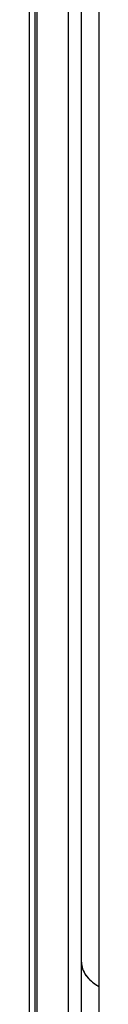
# Model space of a CAD drawing. Header units: inches. Extents: x 0 to 22, y 0 to 17.
# Tile 44 of 59: x 17.7079 to 17.8018, y 12.6949 to 14.0196. Entities that reach past the tile are written whole.
import ezdxf

# ---------------------------------------------------------------- set-up
doc = ezdxf.new("R2010")
doc.units = ezdxf.units.IN
doc.header["$LTSCALE"] = 1.21
doc.header["$MEASUREMENT"] = 0
doc.layers.get('0').update_dxf_attribs({"linetype": 'CONTINUOUS'})

msp = doc.modelspace()

# ---------------------------------------------------------------- linework, layer by layer
at = {"color": 7, "linetype": 'CONTINUOUS'}
for p, q in [((17.7079, 15.0037), (17.7079, 12.6274)), ((17.7158, 14.9927), (17.7158, 12.6164)), ((17.7181, 14.9427), (17.7181, 12.6637)), ((17.7604, 14.9426), (17.7604, 12.6636))]:
    msp.add_line(p, q, dxfattribs=at)
at = {"color": 3, "linetype": 'CONTINUOUS'}
for p, q in [((17.7783, 12.6739), (17.7783, 14.9053)), ((17.8018, 14.8808), (17.8018, 12.6331)), ((17.7841, 12.7342), (17.7873, 12.7302))]:
    msp.add_line(p, q, dxfattribs=at)
for points, knots in [([(17.7783, 12.7515), (17.7783, 12.7484), (17.7794, 12.7421), (17.7843, 12.7332), (17.7919, 12.7252), (17.7982, 12.7209), (17.8018, 12.7188)], [0, 0, 0, 0, 0.217792, 0.450921, 0.710323, 1, 1, 1, 1]), ([(17.7794, 12.744), (17.7796, 12.7432), (17.7808, 12.7397), (17.7825, 12.7365), (17.7841, 12.7342)], [0, 0, 0, 0, 0.241556, 1, 1, 1, 1]), ([(17.7873, 12.7302), (17.7883, 12.7292), (17.7926, 12.7248), (17.7977, 12.7212), (17.8018, 12.7188)], [0, 0, 0, 0, 0.234849, 1, 1, 1, 1])]:
    msp.add_open_spline(points, degree=3, knots=knots, dxfattribs=at)
msp.add_open_spline([(17.7783, 12.7515), (17.7783, 12.749), (17.7787, 12.7465), (17.7794, 12.744)], degree=3, dxfattribs=at)

doc.saveas('drawing.dxf')
